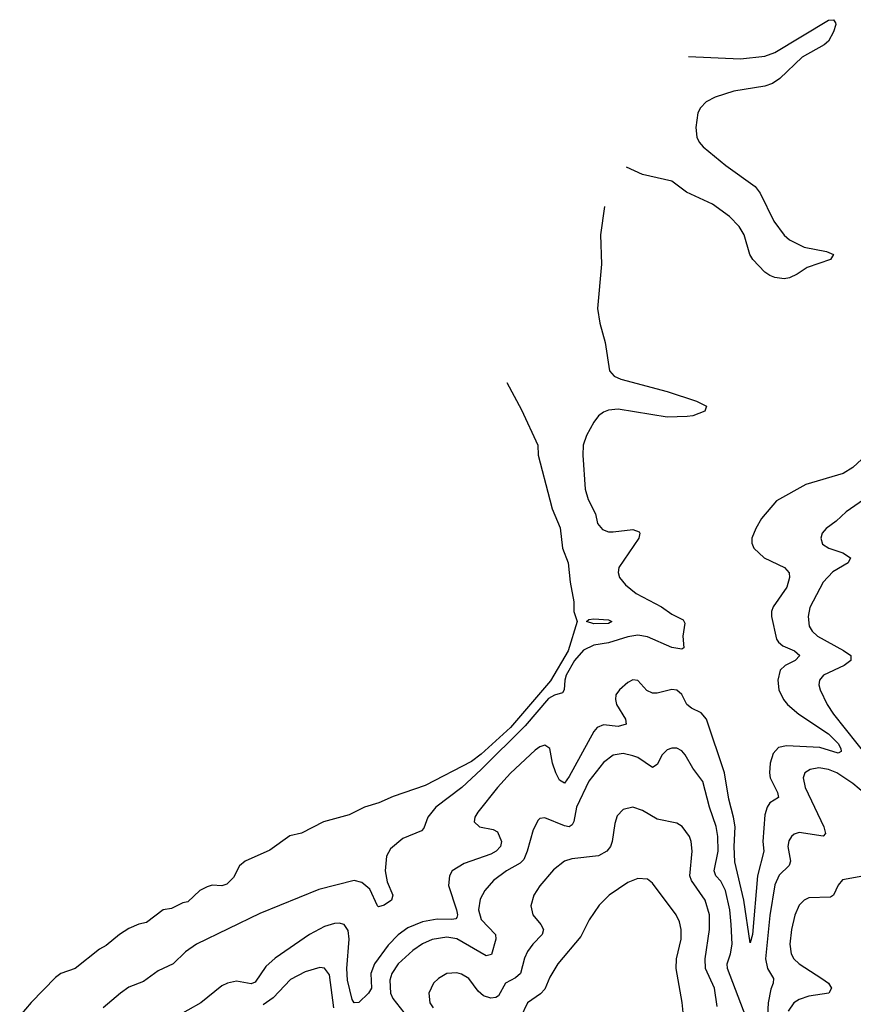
# Model space of a CAD drawing. Header units: inches. Extents: x 1550315 to 1685896, y 510706 to 640504.
# Tile 15 of 256: x 1554883 to 1558291, y 534304 to 538330. Entities that reach past the tile are written whole.
import ezdxf

# ---------------------------------------------------------------- set-up
doc = ezdxf.new("R2010")
doc.units = ezdxf.units.IN
doc.header["$MEASUREMENT"] = 0
doc.layers.add('B5553', color=7, linetype='Continuous')

msp = doc.modelspace()

# ---------------------------------------------------------------- linework, layer by layer
at = {"layer": 'B5553', "color": 5}
for points, elevation in [([(1557617.1, 538180.1), (1557830, 538170.2), (1557930, 538181.2), (1557970, 538196.5), (1558190, 538328.2), (1558210.3, 538330.3), (1558218, 538318), (1558219.3, 538310), (1558210, 538281.2), (1558190, 538242.9), (1558172.1, 538227.9), (1558082.9, 538177.1), (1557991.2, 538090), (1557960.9, 538070), (1557930, 538058.3), (1557802.3, 538037.7), (1557726.4, 538013.6), (1557690, 537994), (1557666.5, 537970), (1557656.3, 537950), (1557647.6, 537890), (1557652, 537850), (1557661.2, 537830), (1557677.8, 537810), (1557770, 537734.5), (1557890, 537648.9), (1557910, 537620.3), (1557966.6, 537506.6), (1558008.7, 537448.7), (1558030.8, 537430.8), (1558090, 537399.6), (1558182, 537382), (1558210.3, 537370.3), (1558198, 537350), (1558102.7, 537317.3), (1558062.4, 537290), (1558030, 537275.3), (1558009.1, 537270.9), (1557970, 537275.9), (1557950, 537283.7), (1557930, 537298.5), (1557880.8, 537350), (1557868.5, 537370), (1557845.8, 537450), (1557824.4, 537484.4), (1557785.1, 537525.1), (1557716, 537576), (1557610, 537624.6), (1557549.9, 537669.9), (1557430, 537697.1), (1557364.5, 537727.5)], 480), ([(1557274.4, 537566), (1557258.3, 537450), (1557261.2, 537330), (1557246.1, 537150), (1557255.1, 537090), (1557276.6, 537010), (1557294, 536894), (1557313.1, 536873.1), (1557340.7, 536860.7), (1557530, 536809.4), (1557650.8, 536770), (1557690.8, 536750), (1557684.9, 536730), (1557634.9, 536710), (1557612.7, 536707.3), (1557530, 536705.6), (1557330, 536737.1), (1557290, 536733.4), (1557270, 536725.3), (1557249.8, 536710.2), (1557230, 536684.5), (1557200.8, 536630), (1557187.4, 536590), (1557185.9, 536550), (1557195, 536410), (1557207.8, 536367.8), (1557237.2, 536310), (1557245.3, 536270), (1557265.3, 536245.3), (1557290, 536235.9), (1557310, 536235.5), (1557390, 536245.4), (1557415.8, 536235.8), (1557418.9, 536230), (1557414.7, 536210), (1557332.2, 536090), (1557329.5, 536070), (1557335.3, 536050), (1557359.7, 536019.6), (1557404.2, 535984.2), (1557507.2, 535930), (1557550, 535900.1), (1557596, 535876), (1557602, 535862), (1557594.1, 535810), (1557597.9, 535762.1), (1557590, 535756.8), (1557550, 535763.7), (1557450, 535806.6), (1557410, 535813.1), (1557370, 535806.8), (1557290, 535782.2), (1557230, 535772.1), (1557187.7, 535752.4), (1557151.6, 535710), (1557117.8, 535650), (1557111.5, 535630), (1557109.7, 535590.3), (1557102.8, 535577.2), (1557070, 535567.9), (1557045.7, 535554.3), (1556950, 535443), (1556770, 535263.6), (1556690.5, 535190), (1556585.2, 535110), (1556552.3, 535070), (1556535.1, 535024.9), (1556526.2, 535013.8), (1556450, 534982.7), (1556399.8, 534940.2), (1556383.1, 534910), (1556377.5, 534850), (1556385, 534805), (1556409.3, 534750), (1556403.9, 534730), (1556372.8, 534710), (1556350, 534703.2), (1556346.2, 534706.2), (1556315.2, 534775.2), (1556282.1, 534802.1), (1556250, 534810.3), (1556106.5, 534773.5), (1555864.9, 534675.1), (1555606.5, 534550), (1555561.2, 534518.8), (1555510.1, 534469.9), (1555450, 534440.9), (1555390, 534397.5), (1555330, 534373.7), (1555295.3, 534350), (1555224.7, 534290)], 480), ([(1556874.9, 536846.2), (1556934.9, 536735), (1557001, 536590), (1557003.6, 536550), (1557050, 536366.4), (1557060.1, 536330), (1557092.8, 536252.8), (1557102.7, 536170), (1557125.2, 536110), (1557133.1, 536030), (1557149, 535950), (1557148.1, 535910), (1557162.8, 535870), (1557125.3, 535750), (1557052.9, 535627.1), (1556890, 535436.4), (1556770, 535326.3), (1556730, 535296.3), (1556541.5, 535198.5), (1556410, 535154), (1556352.2, 535127.8), (1556293.4, 535110), (1556230, 535078.7), (1556125.3, 535050), (1556035.5, 535004.5), (1555987.1, 534992.9), (1555905.5, 534934.5), (1555805.2, 534890), (1555781.9, 534870), (1555757.7, 534822.3), (1555730, 534795), (1555710, 534788.9), (1555670, 534790.6), (1555650, 534784.8), (1555620.3, 534770), (1555570, 534723.6), (1555550, 534718.5), (1555504.4, 534695.5), (1555470, 534690.5), (1555401.2, 534638.8), (1555370, 534631.4), (1555330, 534614.6), (1555291.6, 534590), (1555236.1, 534543.9), (1555209.4, 534530), (1555110, 534450.6), (1555052, 534430), (1555030, 534414.1), (1554930, 534311.8), (1554883.2, 534256.8)], 460), ([(1558326.5, 536533.5), (1558290, 536498.7), (1558250, 536474.6), (1558097.1, 536430), (1557976.8, 536363.2), (1557916.5, 536290), (1557892.3, 536250), (1557876, 536210), (1557876.5, 536190), (1557884.9, 536170), (1557927.2, 536130), (1558010.1, 536090.1), (1558028.8, 536068.8), (1558030.1, 536050), (1558019.9, 536010), (1557963.7, 535930), (1557957, 535910), (1557956.4, 535890), (1557977.8, 535797.8), (1557985.1, 535785.1), (1558003.2, 535770), (1558050.3, 535750), (1558072.2, 535730), (1558053.8, 535710), (1558012.2, 535690), (1557992.3, 535670), (1557982.6, 535630), (1557987.2, 535590), (1558006, 535550), (1558021.7, 535530), (1558069.3, 535490), (1558190, 535410), (1558229.4, 535370), (1558240.9, 535350), (1558242, 535338), (1558230, 535331.1), (1558154.7, 535354.7), (1558018.4, 535361.6), (1557985.5, 535354.5), (1557963.6, 535330), (1557951.7, 535290), (1557948.7, 535250), (1557952.1, 535230), (1557981.2, 535170), (1557984.9, 535150), (1557950, 535127.8), (1557938.5, 535110), (1557930, 535079.5), (1557921.8, 534970), (1557926, 534930), (1557899.5, 534830), (1557879, 534590), (1557870, 534555.1), (1557843.5, 534730), (1557807.1, 534887.1), (1557803.6, 534950), (1557807.9, 535030), (1557802.1, 535070), (1557782.5, 535142.5), (1557764.5, 535250), (1557690.8, 535470), (1557670, 535496.3), (1557630, 535515.4), (1557610.7, 535530), (1557590, 535570.9), (1557570, 535588), (1557550, 535592), (1557490, 535576.3), (1557470, 535575.8), (1557446.9, 535586.9), (1557410, 535627.8), (1557390, 535630.7), (1557370, 535620.3), (1557335.8, 535590), (1557320.9, 535570), (1557318.9, 535550), (1557323.8, 535530), (1557360.5, 535470), (1557362.3, 535450), (1557330, 535440.2), (1557270, 535446.5), (1557244.2, 535435.8), (1557230, 535419.3), (1557130, 535235.3), (1557110, 535208.6), (1557090, 535220.4), (1557074.5, 535250), (1557061.4, 535290), (1557050.4, 535350.4), (1557030, 535363.9), (1557010, 535357.3), (1556990, 535342.7), (1556890, 535248.8), (1556836.4, 535190), (1556756.2, 535090), (1556744.1, 535070), (1556741.7, 535050), (1556763.6, 535030), (1556818.3, 535018.3), (1556836.2, 535010), (1556852.7, 534970), (1556849.4, 534950), (1556831, 534930), (1556810, 534918.5), (1556699.8, 534880.2), (1556650.7, 534849.3), (1556639.8, 534830), (1556636.1, 534790), (1556669.3, 534690), (1556673.4, 534670), (1556670, 534659.7), (1556665.8, 534654.2), (1556649.6, 534650.4), (1556590, 534652.3), (1556530, 534641.6), (1556470, 534616.4), (1556430, 534588.3), (1556390, 534545.3), (1556334.1, 534470), (1556319, 534430), (1556321.1, 534370), (1556309.5, 534350), (1556270, 534311.2), (1556250, 534309.8), (1556243.1, 534323.1), (1556223, 534403), (1556220.9, 534450), (1556230.6, 534570.6), (1556226.1, 534606.1), (1556210, 534630.5), (1556190, 534636), (1556170, 534634.5), (1556130, 534621.8), (1556068.4, 534590), (1555927.8, 534492.2), (1555890, 534458.8), (1555845.9, 534394.1), (1555830, 534387.7), (1555770, 534398.1), (1555732.2, 534390), (1555710, 534380.2), (1555623.8, 534310), (1555517.1, 534250)], 520), ([(1558368.5, 536391.5), (1558261.7, 536318.3), (1558220.6, 536279.4), (1558180.3, 536250), (1558164.6, 536230), (1558158.7, 536210), (1558166, 536186), (1558190.6, 536170), (1558248.2, 536150), (1558279.5, 536130), (1558270.3, 536110), (1558207, 536073), (1558167.8, 536030), (1558113.7, 535926.3), (1558106.7, 535890), (1558110.9, 535850.9), (1558123.2, 535830), (1558144.4, 535810), (1558251.1, 535751.1), (1558281.1, 535730), (1558281.6, 535710), (1558254.2, 535690), (1558168.9, 535650), (1558152.6, 535630), (1558150.2, 535610), (1558155.9, 535590), (1558184.3, 535530), (1558210.1, 535490), (1558353.2, 535310)], 540), ([(1557853.8, 534250), (1557776.9, 534450), (1557776.3, 534470), (1557789.6, 534510), (1557795.5, 534550), (1557792.3, 534630), (1557786.3, 534690), (1557768.7, 534770), (1557750, 534807.8), (1557729.9, 534830), (1557723, 534850), (1557739.4, 534930), (1557737.5, 534990), (1557731, 535031), (1557703.6, 535110), (1557675.8, 535215.8), (1557635.9, 535270), (1557604.2, 535324.2), (1557590, 535340.5), (1557570, 535351.1), (1557550, 535351.1), (1557530, 535344.7), (1557510, 535323.6), (1557490, 535284.7), (1557470, 535272.4), (1557410, 535312.7), (1557390, 535320.6), (1557350, 535329), (1557310, 535323.2), (1557270, 535292.5), (1557210, 535216.5), (1557160.1, 535110), (1557149, 535051), (1557142.5, 535037.5), (1557130.1, 535029.9), (1557110, 535033.3), (1557030, 535066), (1557010, 535063.6), (1557002.8, 535057.2), (1556982.3, 535017.7), (1556958.3, 534930), (1556944.3, 534895.7), (1556930, 534881.2), (1556873.8, 534850), (1556820.2, 534810), (1556784.7, 534770), (1556765.3, 534734.7), (1556759.5, 534690), (1556770, 534650.3), (1556828.4, 534590), (1556829.3, 534570), (1556811.7, 534508.3), (1556790, 534502.2), (1556670, 534571.2), (1556630, 534578.5), (1556570, 534569.3), (1556530, 534551), (1556490, 534524.5), (1556430.1, 534470), (1556404.2, 534430), (1556396.9, 534403.1), (1556399, 534350), (1556408.2, 534328.2), (1556453.8, 534270)], 540), ([(1558470, 535055), (1558290, 535207.5), (1558224.5, 535250), (1558190, 535264.3), (1558150, 535271.7), (1558115.2, 535264.8), (1558093.1, 535250), (1558086.7, 535230), (1558094, 535190), (1558171.3, 535030), (1558177.4, 535002.6), (1558167.8, 534992.2), (1558070, 535006.8), (1558050, 534999.7), (1558038.9, 534990), (1558028, 534972), (1558024.1, 534950), (1558034, 534890), (1558028.5, 534871.5), (1557987.7, 534832.3), (1557970, 534793.3), (1557950, 534666.6), (1557932.3, 534490), (1557940.1, 534450), (1557964.6, 534410), (1557964.3, 534390), (1557953.9, 534366.1), (1557943, 534310), (1557936.1, 534183.9)], 540), ([(1557735, 534295), (1557723.7, 534370), (1557687.2, 534450), (1557685.9, 534490), (1557703.9, 534610), (1557703.7, 534670), (1557686.1, 534730), (1557629.8, 534810), (1557622.7, 534830), (1557632.8, 534930), (1557628.9, 534970), (1557621.6, 534990), (1557591.7, 535031.7), (1557570, 535045.1), (1557490, 535060.8), (1557430, 535096.1), (1557390, 535109.8), (1557350, 535101.3), (1557325.4, 535074.6), (1557316, 535044), (1557305.2, 534970), (1557298.5, 534950), (1557283.2, 534930), (1557250, 534911.7), (1557140.5, 534899.5), (1557110.9, 534889.1), (1557065.4, 534854.6), (1557010, 534788), (1556985.3, 534750), (1556973, 534707), (1556980.8, 534670), (1557014.4, 534630), (1557025, 534610), (1557019, 534590), (1556981, 534550), (1556959.7, 534520.3), (1556947, 534493), (1556930.1, 534429.9), (1556910, 534412.2), (1556869.3, 534390), (1556841, 534339), (1556830, 534331.4), (1556810, 534328.8), (1556778.8, 534338.8), (1556757.3, 534357.3), (1556719.1, 534410), (1556690, 534427.6), (1556670, 534432.8), (1556630, 534429.7), (1556595.8, 534410), (1556574.9, 534390), (1556556, 534350), (1556560.2, 534310), (1556574, 534290)], 560), ([(1557599.5, 534230), (1557591.9, 534311.9), (1557566.5, 534450), (1557568.1, 534490), (1557587, 534570), (1557588.2, 534610), (1557581, 534641), (1557566.8, 534670), (1557470, 534799.7), (1557450, 534815.8), (1557410, 534818), (1557370, 534802.7), (1557293.7, 534750), (1557251.8, 534710), (1557210.9, 534649.1), (1557178, 534582), (1557083, 534470), (1557050, 534415.4), (1557030, 534366.4), (1557012.7, 534347.3), (1556959.7, 534310), (1556930.1, 534249.9)], 580), ([(1558330, 534827.6), (1558247.3, 534812.7), (1558230, 534791.6), (1558210.2, 534750), (1558197.7, 534742.3), (1558110, 534738.8), (1558090, 534729.7), (1558070.1, 534709.9), (1558051.9, 534668.1), (1558039.2, 534610), (1558032.1, 534550), (1558037.1, 534510), (1558048.4, 534490), (1558070.2, 534470), (1558162.9, 534410), (1558189.3, 534390), (1558202.2, 534370), (1558190.6, 534349.4), (1558110, 534337.8), (1558070, 534323.7), (1558048.4, 534310), (1558024.5, 534275.5)], 560), ([(1556167, 534290), (1556150, 534424.5), (1556130, 534452.2), (1556110, 534454.8), (1556050, 534437), (1555990, 534406.2), (1555919.8, 534330), (1555878.7, 534301.3)], 540)]:
    msp.add_lwpolyline(points, dxfattribs=dict(at, elevation=elevation))
at = {"layer": 'B5553', "color": 5, "elevation": 460}
msp.add_lwpolyline([(1557230, 535859.6), (1557200.9, 535870), (1557210, 535878), (1557230, 535880.4), (1557290, 535876.5), (1557304, 535870), (1557290, 535861.6)], close=True, dxfattribs=at)

doc.saveas('drawing.dxf')
